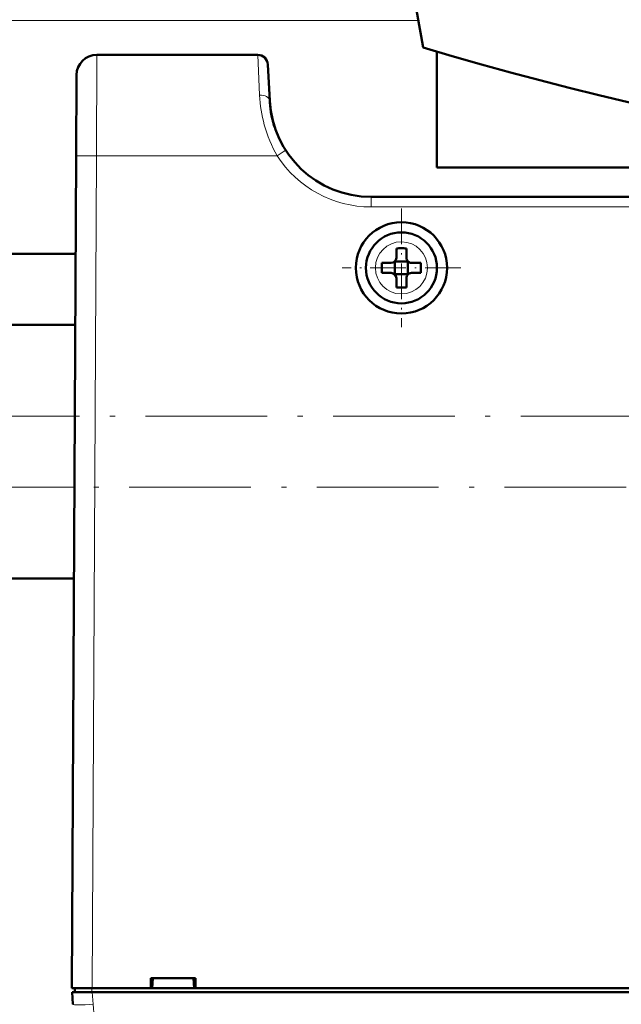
# Model space of a CAD drawing. Extents: x -1976 to 2357, y -1877 to 748.
# Tile 16 of 61: x -237 to -178, y -1629 to -1531. Entities that reach past the tile are written whole.
import ezdxf

# ---------------------------------------------------------------- set-up
doc = ezdxf.new("R2010")
doc.units = 0
doc.linetypes.add('DASHDOT', pattern=[18.5, 12, -3, 0.5, -3])

msp = doc.modelspace()

# ---------------------------------------------------------------- linework, layer by layer
at = {"color": 7, "lineweight": 18}
for p, q in [((-197.777, -1531.573), (-303.435, -1531.573)), ((-229.464, -1534.961), (-229.505, -1544.909)), ((-213.602, -1534.961), (-213.415, -1538.934)), ((-229.505, -1544.909), (-229.935, -1626.961)), ((-211.68, -1544.909), (-229.505, -1544.909)), ((-211.086, -1544.528), (-211.68, -1544.909)), ((-210.839, -1544.373), (-211.086, -1544.528)), ((-202.43, -1549.956), (-202.43, -1548.961)), ((-4.45, -1549.956), (-202.43, -1549.956)), ((-199.406, -1553.388), (-199.43, -1553.388)), ((-202.001, -1555.936), (-202.001, -1555.959)), ((-196.859, -1555.983), (-196.859, -1555.959)), ((-199.454, -1558.531), (-199.43, -1558.531)), ((-231.64, -1570.573), (-286.435, -1570.573)), ((-231.679, -1577.573), (-286.435, -1577.573)), ((-229.94, -1627.361), (-229.94, -1626.961)), ((-229.912, -1627.361), (-229.828, -1628.554))]:
    msp.add_line(p, q, dxfattribs=at)
at = {"color": 7, "lineweight": 50}
for p, q in [((-213.602, -1534.961), (-229.464, -1534.961)), ((-195.935, -1534.633), (-195.935, -1546.073)), ((-212.416, -1539.484), (-212.603, -1535.909)), ((-231.464, -1536.95), (-231.505, -1544.909)), ((-231.935, -1626.961), (-231.505, -1544.909)), ((-195.935, -1546.073), (-139.435, -1546.073)), ((-4.45, -1548.961), (-202.43, -1548.961)), ((-231.557, -1554.573), (-293.435, -1554.573)), ((-199.93, -1554.959), (-199.93, -1554.038)), ((-198.93, -1554.038), (-198.93, -1554.959)), ((-201.352, -1555.459), (-200.43, -1555.459)), ((-200.076, -1555.313), (-200.065, -1555.324)), ((-200.065, -1555.324), (-198.794, -1555.324)), ((-200.065, -1555.324), (-200.065, -1556.595)), ((-198.794, -1555.324), (-198.784, -1555.313)), ((-198.794, -1555.324), (-198.794, -1556.595)), ((-197.508, -1555.459), (-198.43, -1555.459)), ((-201.352, -1556.459), (-200.43, -1556.459)), ((-200.065, -1556.595), (-200.076, -1556.606)), ((-198.794, -1556.595), (-200.065, -1556.595)), ((-198.794, -1556.595), (-198.784, -1556.606)), ((-197.508, -1556.459), (-198.43, -1556.459)), ((-199.93, -1556.959), (-199.93, -1557.881)), ((-198.93, -1556.959), (-198.93, -1557.881)), ((-231.593, -1561.573), (-295.435, -1561.573)), ((-231.726, -1586.573), (-295.435, -1586.573)), ((-224.138, -1626.961), (-224.138, -1625.961)), ((-224.137, -1625.961), (-219.733, -1625.961)), ((-223.999, -1626.961), (-223.935, -1625.961)), ((-219.935, -1625.961), (-219.871, -1626.961)), ((-219.733, -1625.961), (-219.733, -1626.961)), ((-231.935, -1626.961), (-229.935, -1626.961)), ((-231.823, -1628.554), (-231.907, -1627.361)), ((-231.907, -1627.361), (-229.912, -1627.361)), ((-231.635, -1626.961), (-231.635, -1627.361)), ((-229.935, -1626.961), (-224.138, -1626.961)), ((23.042, -1627.361), (-229.912, -1627.361)), ((-224.138, -1626.961), (-223.999, -1626.961)), ((-224.085, -1626.961), (-219.785, -1626.961)), ((-219.871, -1626.961), (-219.732, -1626.961)), ((-219.732, -1626.961), (-100.138, -1626.961))]:
    msp.add_line(p, q, dxfattribs=at)
at = {"color": 7, "linetype": 'DASHDOT', "lineweight": 18, "ltscale": 0.292499}
msp.add_line((-199.43, -1550.109), (-199.43, -1561.809), dxfattribs=at)
at = {"color": 7, "linetype": 'DASHDOT', "lineweight": 18, "ltscale": 0.2925}
msp.add_line((-193.58, -1555.959), (-205.28, -1555.959), dxfattribs=at)
at = {"color": 7, "linetype": 'DASHDOT', "lineweight": 18}
for p, q in [((-317.166, -1570.573), (-56.391, -1570.573)), ((-66.265, -1577.573), (-316.268, -1577.573))]:
    msp.add_line(p, q, dxfattribs=at)
at = {"color": 7, "linetype": 'DASHDOT', "lineweight": 18, "ltscale": 0.012015}
msp.add_line((-229.941, -1626.921), (-229.941, -1627.401), dxfattribs=at)
at = {"color": 7, "lineweight": 18}
for points in [[(-231.505, -1544.909), (-231.503, -1544.908), (-231.48, -1544.907), (-229.505, -1544.909)], [(-229.828, -1628.554), (-229.715, -1629.786)]]:
    msp.add_lwpolyline(points, dxfattribs=at)
at = {"color": 7, "lineweight": 50}
for radius in [4.5, 3.5]:
    msp.add_circle((-199.43, -1555.959), radius, dxfattribs=at)
for centre, radius, start, end in [((122.203, -1474.673), 325, 187.40738, 190.55831), ((-103.435, -1223.073), 325, 253.21394, 286.78608), ((-229.464, -1536.961), 2, 90, 179.7), ((-213.602, -1535.961), 1, 3, 90), ((-202.43, -1538.961), 10, 183.00001, 270), ((-202.433, -1538.962), 9.997, 183.94216, 198.80984), ((-202.413, -1538.955), 10.017, 194.75598, 198.79687), ((-199.431, -1571.131), 17.101, 89.99781, 91.67329), ((-199.429, -1571.131), 17.101, 88.32671, 90.00219), ((-184.258, -1555.959), 17.101, 178.32672, 180.00219), ((-200.43, -1554.959), 0.5, 270, 360), ((-198.43, -1554.959), 0.5, 179.99999, 270), ((-214.602, -1555.959), 17.101, 359.99781, 1.67329), ((-184.222, -1555.96), 17.137, 179.99957, 181.67152), ((-200.43, -1556.959), 0.5, 0, 90), ((-198.43, -1556.959), 0.5, 90, 180.00001), ((-214.638, -1555.96), 17.137, 358.32849, 0.00043), ((-199.43, -1540.754), 17.135, 268.3286, 271.67286)]:
    msp.add_arc(centre, radius, start, end, dxfattribs=at)
at = {"color": 7, "lineweight": 18}
for centre, radius, start, end in [((-199.855, -1538.286), 13.575, 182.73539, 195.31141), ((-200.429, -1538.429), 12.984, 195.37106, 209.93708), ((-202.428, -1538.953), 11.003, 212.77093, 269.99229), ((-199.43, -1555.959), 2.571, 90, 179.47062), ((-199.43, -1555.959), 2.571, 0, 89.47062), ((-199.43, -1555.959), 2.571, 180.00001, 269.47062), ((-199.43, -1555.959), 2.571, 270, 359.47062)]:
    msp.add_arc(centre, radius, start, end, dxfattribs=at)
for centre, major_axis, ratio, start_param, end_param in [((-213.415, -1539.537), (0.999, 0.052), 0.602126, 0.000227, 1.539305), ((-229.828, -1628.414), (1.995, 0.14), 0.069587, 3.141593, 4.707523)]:
    msp.add_ellipse(centre, major_axis=major_axis, ratio=ratio, start_param=start_param, end_param=end_param, dxfattribs=at)

doc.saveas('drawing.dxf')
